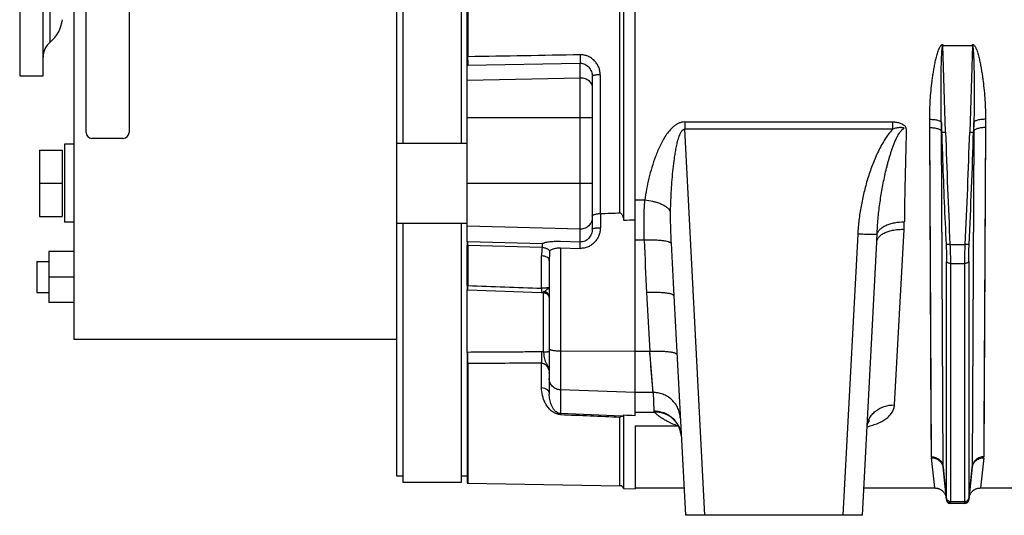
# Model space of a CAD drawing. Extents: x -1598 to 1181, y 8 to 1360.
# Tile 47 of 62: x 355 to 607, y 575 to 702. Entities that reach past the tile are written whole.
import ezdxf

# ---------------------------------------------------------------- set-up
doc = ezdxf.new("R2010")
doc.units = 0
doc.header["$LTSCALE"] = 65.395
doc.layers.add('SG38_1', color=7, linetype='CONTINUOUS')

msp = doc.modelspace()

# ---------------------------------------------------------------- linework, layer by layer
at = {"layer": 'SG38_1', "color": 6, "linetype": 'CONTINUOUS'}
for p, q in [((451.61, 585.05), (451.61, 855.02)), ((369.06, 620.04), (369.06, 836.54)), ((469.61, 645.02), (469.61, 795.06)), ((509.61, 789.46), (509.61, 650.62)), ((453.11, 769.79), (453.11, 670.29)), ((468.11, 670.29), (468.11, 769.79)), ((355.09, 745.04), (355.09, 687.54)), ((361.09, 687.54), (361.09, 745.04)), ((469.81, 690.28), (498.53, 690.8)), ((355.09, 687.54), (361.09, 687.54)), ((501.61, 687.36), (501.61, 648.3)), ((451.61, 670.29), (469.61, 670.29)), ((360.16, 668.54), (360.16, 651.54)), ((360.16, 668.54), (365.96, 668.54)), ((366.56, 670.04), (366.56, 650.04)), ((369.06, 670.04), (366.56, 670.04)), ((360.16, 660.04), (365.96, 660.04)), ((360.16, 651.54), (365.96, 651.54)), ((369.06, 650.04), (366.56, 650.04)), ((451.61, 649.79), (469.61, 649.79)), ((453.11, 649.79), (453.11, 583.54)), ((468.11, 583.54), (468.11, 649.79)), ((362.56, 642.54), (362.56, 629.54)), ((369.06, 642.54), (362.56, 642.54)), ((469.61, 633.83), (469.61, 644.16)), ((469.8, 644.16), (488.78, 643.67)), ((570.77, 575.04), (574.43, 644.96)), ((359.51, 640.04), (359.51, 632.04)), ((359.51, 640.04), (362.56, 640.04)), ((490.61, 640.29), (490.61, 606.09)), ((369.06, 636.04), (362.56, 636.04)), ((469.76, 633), (469.61, 633.01)), ((469.61, 616.76), (469.61, 632.78)), ((359.51, 632.04), (362.56, 632.04)), ((489.09, 632.05), (489.21, 632.04)), ((522.51, 631.19), (525.45, 575.04)), ((369.06, 629.54), (362.56, 629.54)), ((451.61, 620.04), (369.06, 620.04)), ((469.61, 613.88), (469.61, 583.29)), ((509.61, 600.66), (509.61, 581.94)), ((591.39, 587.26), (592.27, 578.93)), ((597.96, 578.93), (598.83, 587.26)), ((453.11, 583.54), (468.11, 583.54)), ((469.61, 583.29), (469.8, 583.29)), ((469.8, 583.29), (508.69, 582.61)), ((509.61, 581.94), (512.61, 581.86)), ((512.61, 582.04), (525.09, 582.04)), ((571.14, 582.04), (589.24, 582.04)), ((600.98, 582.04), (610.24, 582.04)), ((596.96, 578.04), (593.26, 578.04)), ((570.77, 575.04), (525.45, 575.04))]:
    msp.add_line(p, q, dxfattribs=at)
at = {"layer": 'SG38_1', "color": 9, "linetype": 'CONTINUOUS'}
for p, q in [((508.69, 652.48), (508.69, 787.6)), ((469.8, 747.66), (469.8, 692.42)), ((362.87, 696.15), (362.87, 743.93)), ((592.02, 673.14), (591.34, 695.28)), ((598.88, 695.28), (598.2, 673.14)), ((498.53, 645), (498.53, 690.8)), ((469.61, 686.42), (498.53, 687.07)), ((503.65, 687.83), (503.65, 652.28)), ((501.61, 676.75), (469.61, 676.75)), ((525.27, 675.74), (525.27, 673.86)), ((525.27, 675.74), (578.53, 675.74)), ((578.53, 673.86), (578.53, 675.74)), ((530.45, 575.04), (525.27, 673.86)), ((578.53, 673.86), (525.27, 673.86)), ((591.38, 587.48), (590.97, 673.4)), ((591.38, 587.48), (590.97, 673.17)), ((599.26, 673.4), (598.84, 587.48)), ((599.25, 673.17), (598.84, 587.48)), ((469.61, 660.04), (501.61, 660.04)), ((515.09, 655.7), (512.61, 655.7)), ((503.68, 652.28), (503.68, 648.65)), ((498.53, 648.31), (469.61, 649.05)), ((578.95, 603.28), (581.42, 648.24)), ((514.93, 645.46), (512.61, 645.46)), ((569.55, 647.03), (565.78, 575.04)), ((469.8, 644.16), (469.8, 633.83)), ((488.79, 644.52), (469.81, 645.02)), ((493.51, 643.49), (493.51, 601.06)), ((593.15, 644.4), (597.07, 644.4)), ((488.65, 633.17), (488.65, 641.44)), ((592.27, 579.44), (592.27, 640.04)), ((597.95, 640.04), (597.95, 579.44)), ((593.27, 639.53), (596.96, 639.53)), ((593.27, 639.53), (593.27, 578.59)), ((596.96, 578.59), (596.96, 639.53)), ((469.74, 632.77), (469.75, 632.77)), ((489.16, 616.84), (489.16, 632.04)), ((515.52, 632.03), (516.31, 617.02)), ((493.51, 617.13), (512.61, 617.02)), ((512.61, 617.02), (516.31, 617.02)), ((517.16, 606.47), (516.31, 617.02)), ((469.8, 613.88), (469.8, 583.29)), ((488.65, 607.73), (488.65, 614)), ((517.01, 608.34), (516.61, 613.27)), ((517.04, 607.93), (517.01, 608.34)), ((512.61, 606.47), (493.51, 607.13)), ((517.16, 606.47), (512.61, 606.47)), ((517.16, 606.47), (517.4, 601.77)), ((508.69, 582.61), (508.69, 600.19)), ((512.61, 601.46), (517.56, 601.46)), ((512.61, 597.95), (523.36, 597.95)), ((592.26, 579.09), (591.38, 587.48)), ((598.84, 587.48), (597.96, 579.09)), ((593.26, 578.1), (593.26, 578.04)), ((593.27, 578.59), (596.96, 578.59)), ((596.96, 578.04), (596.97, 578.1))]:
    msp.add_line(p, q, dxfattribs=at)
at = {"layer": 'SG38_1', "color": 2, "linetype": 'CONTINUOUS'}
for p, q in [((512.61, 600.54), (512.61, 784.38)), ((372.06, 673.04), (372.06, 767.04)), ((383.06, 767.04), (383.06, 673.04)), ((591.34, 695.6), (591.34, 695.28)), ((598.88, 695.28), (598.88, 695.6)), ((591.34, 695.28), (598.88, 695.28)), ((591.03, 673.17), (590.95, 675.58)), ((599.27, 675.58), (599.19, 673.17)), ((588.4, 590.03), (587.98, 674.29)), ((590.97, 673.4), (591.03, 673.17)), ((599.19, 673.17), (599.26, 673.4)), ((602.24, 674.29), (601.83, 590.03)), ((602.24, 674.29), (601.86, 596.5)), ((381.56, 671.54), (373.56, 671.54)), ((365.96, 668.54), (365.96, 651.54)), ((498.53, 645), (493.49, 645.11)), ((469.61, 645.02), (469.61, 644.16)), ((488.79, 644.52), (488.79, 644.52)), ((493.51, 643.49), (498.55, 643.38)), ((469.61, 633.83), (469.61, 632.78)), ((469.61, 616.76), (469.61, 613.88)), ((509.15, 600.4), (493.51, 601.06)), ((512.61, 597.95), (512.61, 581.86)), ((589.24, 582.04), (588.41, 589.78)), ((601.81, 589.78), (600.98, 582.04)), ((453.11, 585.05), (451.61, 585.05)), ((469.61, 585.05), (468.11, 585.05))]:
    msp.add_line(p, q, dxfattribs=at)
for points in [[(588.37, 594.46), (588.37, 595.46), (588.36, 596.5), (588.36, 597.57), (587.98, 674.29)], [(601.86, 596.5), (601.85, 595.46), (601.85, 594.46), (601.85, 593.5), (601.84, 592.58), (601.84, 591.69), (601.83, 590.84), (601.83, 590.03)]]:
    msp.add_lwpolyline(points, dxfattribs=at)
at = {"layer": 'SG38_1', "color": 6, "linetype": 'CONTINUOUS'}
for points in [[(469.75, 632.72), (488.66, 632.07), (488.8, 632.06), (488.94, 632.06), (489.09, 632.05)], [(489.21, 632.04), (489.23, 632.04), (489.31, 632.03), (489.39, 632.02), (489.46, 632), (489.54, 631.98), (489.61, 631.96), (489.68, 631.93), (489.75, 631.9), (489.82, 631.87), (489.89, 631.83), (489.95, 631.79), (490.02, 631.74), (490.08, 631.69), (490.13, 631.64), (490.19, 631.59), (490.24, 631.53), (490.29, 631.47), (490.34, 631.41), (490.38, 631.35), (490.42, 631.28), (490.45, 631.21), (490.49, 631.14), (490.52, 631.07), (490.54, 631), (490.56, 630.93), (490.58, 630.85), (490.59, 630.77), (490.6, 630.7), (490.61, 630.62)], [(522.11, 599.86), (522.11, 599.86), (522.11, 599.86), (522.11, 599.85), (522.12, 599.85), (522.14, 599.84), (522.15, 599.82), (522.17, 599.81), (522.2, 599.79), (522.23, 599.76), (522.26, 599.74), (522.3, 599.71), (522.33, 599.67), (522.38, 599.63), (522.42, 599.59), (522.47, 599.55), (522.52, 599.5), (522.57, 599.45), (522.63, 599.39), (522.69, 599.33), (522.7, 599.31)], [(522.7, 599.31), (522.83, 599.17), (522.94, 599.03), (523.06, 598.88), (523.18, 598.73), (523.29, 598.56), (523.41, 598.39), (523.52, 598.21), (523.62, 598.02), (523.72, 597.82), (523.82, 597.62), (523.9, 597.42), (523.99, 597.21), (524.06, 597), (524.13, 596.78), (524.19, 596.56), (524.25, 596.34), (524.29, 596.11), (524.33, 595.89), (524.36, 595.66), (524.38, 595.43), (524.4, 595.24)], [(571.96, 597.73), (571.97, 597.9), (572, 598.09), (572.04, 598.26), (572.08, 598.42), (572.13, 598.56), (572.18, 598.69), (572.24, 598.8), (572.29, 598.9), (572.34, 598.98), (572.38, 599.04), (572.42, 599.09), (572.45, 599.13), (572.48, 599.16), (572.5, 599.19), (572.51, 599.2), (572.51, 599.2)], [(572.51, 599.2), (572.52, 599.21), (572.51, 599.2), (572.5, 599.19), (572.48, 599.18), (572.46, 599.16), (572.42, 599.14), (572.39, 599.11), (572.34, 599.08), (572.29, 599.05), (572.23, 599.02), (572.16, 598.98), (572.09, 598.94), (572.02, 598.91)], [(589.24, 582.04), (589.32, 582.04), (589.45, 582.03), (589.58, 582.02), (589.71, 582), (589.84, 581.98), (589.97, 581.95), (590.09, 581.91), (590.22, 581.87), (590.34, 581.83), (590.46, 581.78), (590.58, 581.72), (590.7, 581.66), (590.81, 581.6), (590.92, 581.53), (591.03, 581.45), (591.13, 581.37), (591.23, 581.29), (591.32, 581.2), (591.42, 581.1), (591.5, 581.01), (591.59, 580.91), (591.67, 580.8), (591.74, 580.69), (591.81, 580.58), (591.88, 580.47), (591.94, 580.35), (591.99, 580.23), (592.04, 580.11), (592.08, 579.99), (592.12, 579.87), (592.16, 579.74), (592.18, 579.61), (592.21, 579.48), (592.22, 579.35)], [(598, 579.35), (598.02, 579.48), (598.04, 579.61), (598.07, 579.74), (598.1, 579.87), (598.14, 579.99), (598.18, 580.11), (598.23, 580.23), (598.29, 580.35), (598.35, 580.47), (598.41, 580.58), (598.48, 580.69), (598.56, 580.8), (598.63, 580.91), (598.72, 581.01), (598.81, 581.1), (598.9, 581.2), (598.99, 581.29), (599.09, 581.37), (599.2, 581.45), (599.3, 581.53), (599.41, 581.6), (599.53, 581.66), (599.64, 581.72), (599.76, 581.78), (599.88, 581.83), (600, 581.87), (600.13, 581.91), (600.26, 581.95), (600.38, 581.98), (600.51, 582), (600.64, 582.02), (600.77, 582.03), (600.9, 582.04), (600.98, 582.04)]]:
    msp.add_lwpolyline(points, dxfattribs=at)
at = {"layer": 'SG38_1', "color": 9, "linetype": 'CONTINUOUS'}
for points in [[(516.37, 616.24), (516.34, 616.63), (516.31, 617.02)], [(517.13, 606.84), (517.11, 607.1), (517.1, 607.24), (517.08, 607.4), (517.07, 607.56)]]:
    msp.add_lwpolyline(points, dxfattribs=at)
at = {"layer": 'SG38_1', "color": 6, "linetype": 'CONTINUOUS'}
for centre, radius, start, end in [((357.09, 703.04), 9, 310.0052, 352.8191), ((366.09, 692.32), 5, 130.0052, 180), ((-1172.9, 728.45), 1772.95, 357.28332, 358.21321), ((503.61, 646.46), 5.82, 89.6564, 90.0002), ((503.65, 653.05), 0.77, 269.6569, 272.2551), ((489.11, 630.83), 1.5, 0, 88), ((508.67, 581.61), 1, 19.3256, 89), ((593.26, 579.04), 1, 186, 270), ((596.96, 579.04), 1, 270, 354)]:
    msp.add_arc(centre, radius, start, end, dxfattribs=at)
at = {"layer": 'SG38_1', "color": 9, "linetype": 'CONTINUOUS'}
for centre, radius, start, end in [((469.49, 705.69), 13.27, 270.5026, 271.3048), ((469.48, 709.24), 18.96, 270.4074, 271.0218), ((498.61, 683.61), 3.46, 90, 91.2991), ((503.61, 679.3), 8.53, 89.7655, 90), ((2368.61, 728.65), 1777.45, 181.78967, 182.71665), ((-1156.41, 727.78), 1755.46, 357.27759, 358.21618), ((544.21, 650.27), 37.26, 356.8764, 359.8306), ((498.61, 651.35), 3.05, 268.5228, 270), ((1291.25, 672.73), 776.8, 182.01134, 183.00274), ((472.05, 650.3), 102.52, 357.0147, 358.1604), ((507.96, 641.42), 19.31, 173.3164, 179.9561), ((525.78, 640.28), 35.17, 176.165, 179.9872), ((2398.08, 729.52), 1878.15, 182.58955, 183.00112), ((487.61, 603.38), 28.76, 86.8963, 88.0326), ((489.11, 630.6), 1.5, 85.0885, 88.0286), ((489.15, 630.62), 1.47, 6.0312, 8.9811), ((488.63, 611.4), 5.47, 84.3577, 90.3329), ((488.37, 611.46), 2.24, 0.0289, 3.6974), ((487.47, 611.46), 3.14, 0.0131, 1.5744), ((517.83, 594.82), 6.62, 49.2377, 49.6813), ((517.85, 594.84), 6.59, 44.4953, 49.2361), ((517.82, 594.81), 6.63, 42.6871, 44.4942), ((517.81, 594.8), 6.65, 40.9108, 42.6869), ((517.57, 594.88), 6.83, 8.6585, 40.8505), ((517.81, 594.8), 6.65, 39.851, 40.911), ((525.74, 594.72), 4.01, 122.596, 126.3279), ((528.29, 615.45), 18.18, 254.2605, 255.379), ((517.6, 594.89), 6.8, 8.156, 8.6206), ((517.6, 594.89), 6.81, 6.7655, 8.156), ((517.6, 594.89), 6.8, 5.8796, 6.7655), ((517.61, 594.89), 6.79, 4.8194, 5.8797), ((593.65, 587.5), 2.27, 180.2984, 185.9802)]:
    msp.add_arc(centre, radius, start, end, dxfattribs=at)
at = {"layer": 'SG38_1', "color": 2, "linetype": 'CONTINUOUS'}
for centre, radius, start, end in [((373.56, 673.04), 1.5, 180.0001, 269.9999), ((381.56, 673.04), 1.5, 270.0001, 359.9999), ((468.73, 603.26), 41.77, 88.5143, 88.7931), ((469.12, 621), 23.17, 88.3277, 88.7872), ((470.33, 654.46), 20.63, 268.0035, 268.5197), ((470.76, 662.1), 29.35, 267.7645, 268.0253), ((469.71, 622.22), 5.46, 268.9202, 270.3204), ((469.81, 622.09), 8.2, 268.6164, 269.9141), ((590.8, 590.04), 2.41, 180.1781, 186.1588), ((601.49, 586.98), 2.67, 169.2067, 173.9937), ((596.58, 587.5), 2.27, 354.0216, 359.7014), ((601.49, 586.98), 2.68, 168.786, 169.211), ((593.22, 579.19), 0.959, 185.7303, 189.0836), ((597, 579.19), 0.969, 350.9822, 354.275)]:
    msp.add_arc(centre, radius, start, end, dxfattribs=at)
at = {"layer": 'SG38_1', "color": 6, "linetype": 'CONTINUOUS'}
for centre, major_axis, ratio, start_param, end_param in [((-1815.99, 711.63), (2773.55, -16.83), 0.029785, -0.580015, -0.576715), ((-1195.82, 707.87), (2675.85, -16.23), 0.022751, -0.879614, -0.878158), ((-1195.82, 651.03), (2675.85, -92.02), 0.004007, 0.878434, 0.87989)]:
    msp.add_ellipse(centre, major_axis=major_axis, ratio=ratio, start_param=start_param, end_param=end_param, dxfattribs=at)
at = {"layer": 'SG38_1', "color": 2, "linetype": 'CONTINUOUS'}
for points, knots in [([(587.97, 676.41), (587.96, 677.23), (587.99, 678.86), (588.11, 681.3), (588.31, 683.76), (588.54, 685.81), (588.76, 687.45), (588.95, 688.68), (589.16, 689.91), (589.4, 691.14), (589.64, 692.16), (589.85, 692.97), (590.03, 693.57), (590.19, 694.07), (590.35, 694.46), (590.48, 694.75), (590.63, 695.03), (590.78, 695.25), (590.92, 695.4), (591.04, 695.51), (591.18, 695.58), (591.29, 695.6), (591.34, 695.6)], [0, 0, 0, 0, 0.122689, 0.246103, 0.370207, 0.494956, 0.55756, 0.620311, 0.683201, 0.746228, 0.809389, 0.841021, 0.87269, 0.904397, 0.920268, 0.936154, 0.952057, 0.967982, 0.975966, 0.983964, 0.991978, 1, 1, 1, 1]), ([(598.88, 695.6), (598.91, 695.6), (598.96, 695.6), (599.07, 695.57), (599.18, 695.51), (599.3, 695.4), (599.45, 695.25), (599.59, 695.03), (599.74, 694.75), (599.87, 694.46), (600.03, 694.07), (600.2, 693.57), (600.37, 692.97), (600.59, 692.16), (600.82, 691.14), (601.06, 689.91), (601.27, 688.68), (601.46, 687.45), (601.68, 685.81), (601.91, 683.76), (602.11, 681.3), (602.23, 678.86), (602.26, 677.23), (602.25, 676.41)], [0, 0, 0, 0, 0.004027, 0.008051, 0.016065, 0.024064, 0.032048, 0.047974, 0.063877, 0.079763, 0.095633, 0.127338, 0.159005, 0.190637, 0.253795, 0.31682, 0.379709, 0.442457, 0.505059, 0.629803, 0.753902, 0.877313, 1, 1, 1, 1]), ([(587.98, 674.29), (587.98, 674.46), (587.98, 675.17), (587.97, 675.88), (587.97, 676.41)], [0, 0, 0, 0, 0.249475, 1, 1, 1, 1]), ([(590.95, 675.58), (590.96, 675.4), (590.96, 674.67), (590.96, 673.95), (590.97, 673.4)], [0, 0, 0, 0, 0.250521, 1, 1, 1, 1]), ([(599.26, 673.4), (599.26, 673.59), (599.26, 674.31), (599.26, 675.03), (599.27, 675.58)], [0, 0, 0, 0, 0.249474, 1, 1, 1, 1]), ([(602.25, 676.41), (602.25, 676.24), (602.25, 675.53), (602.24, 674.82), (602.24, 674.29)], [0, 0, 0, 0, 0.250521, 1, 1, 1, 1]), ([(493.49, 645.11), (492.95, 645.12), (491.93, 645.11), (490.72, 645.02), (489.9, 644.9), (489.43, 644.79), (489.1, 644.69), (488.91, 644.6), (488.83, 644.55), (488.79, 644.52)], [0, 0, 0, 0, 0.341217, 0.638595, 0.761106, 0.862716, 0.942272, 0.97383, 1, 1, 1, 1]), ([(469.8, 644.16), (469.8, 644.35), (469.81, 644.63), (469.81, 644.92), (469.81, 645.02)], [0, 0, 0, 0, 0.657193, 1, 1, 1, 1]), ([(488.79, 644.52), (488.79, 644.43), (488.79, 644.14), (488.78, 643.86), (488.78, 643.67)], [0, 0, 0, 0, 0.344583, 1, 1, 1, 1]), ([(488.78, 643.67), (489, 643.65), (489.33, 643.59), (489.74, 643.45), (490.02, 643.32), (490.27, 643.16), (490.51, 642.95), (490.64, 642.76), (490.69, 642.63)], [0, 0, 0, 0, 0.292838, 0.438699, 0.57736, 0.704425, 0.817606, 1, 1, 1, 1]), ([(490.69, 642.63), (490.77, 642.77), (490.98, 642.96), (491.32, 643.14), (491.66, 643.27), (492.06, 643.38), (492.68, 643.48), (493.17, 643.5), (493.51, 643.49)], [0, 0, 0, 0, 0.159008, 0.261235, 0.380373, 0.516317, 0.66744, 1, 1, 1, 1]), ([(498.55, 643.38), (498.55, 643.58), (498.56, 643.94), (498.56, 644.37), (498.55, 644.66), (498.55, 644.81), (498.54, 644.92), (498.54, 644.98), (498.53, 645)], [0, 0, 0, 0, 0.362502, 0.673716, 0.795516, 0.890741, 0.958396, 1, 1, 1, 1]), ([(469.75, 632.72), (469.75, 632.72), (469.75, 632.72), (469.75, 632.73), (469.75, 632.73), (469.75, 632.74), (469.75, 632.77), (469.75, 632.8), (469.75, 632.84), (469.76, 632.89), (469.76, 632.95), (469.76, 633.04), (469.77, 633.18), (469.78, 633.37), (469.79, 633.59), (469.79, 633.75), (469.8, 633.83)], [0, 0, 0, 0, 0.001123, 0.004279, 0.009507, 0.016809, 0.03762, 0.066655, 0.103824, 0.149016, 0.202092, 0.262887, 0.406867, 0.579182, 0.777705, 1, 1, 1, 1]), ([(469.8, 613.88), (469.78, 614.31), (469.75, 615.27), (469.74, 616.23), (469.74, 616.76)], [0, 0, 0, 0, 0.44961, 1, 1, 1, 1]), ([(493.51, 601.06), (493.5, 601.04), (493.49, 600.96), (493.48, 600.88), (493.47, 600.83)], [0, 0, 0, 0, 0.382414, 1, 1, 1, 1]), ([(508.69, 600.19), (508.72, 600.22), (508.87, 600.31), (509.03, 600.37), (509.15, 600.4)], [0, 0, 0, 0, 0.271959, 1, 1, 1, 1]), ([(601.83, 590.03), (601.48, 590.03), (600.75, 589.91), (599.78, 589.36), (599.09, 588.5), (598.88, 587.82), (598.84, 587.48)], [0, 0, 0, 0, 0.247553, 0.509247, 0.765266, 1, 1, 1, 1]), ([(598.87, 587.5), (598.93, 587.81), (599.18, 588.45), (599.88, 589.21), (600.8, 589.68), (601.49, 589.78), (601.81, 589.78)], [0, 0, 0, 0, 0.239061, 0.495242, 0.754491, 1, 1, 1, 1]), ([(592.26, 579.09), (592.26, 579.08), (592.26, 579.05), (592.26, 579.01), (592.26, 578.99)], [0, 0, 0, 0, 0.29146, 1, 1, 1, 1]), ([(592.26, 578.99), (592.27, 578.87), (592.34, 578.63), (592.57, 578.34), (592.89, 578.14), (593.13, 578.1), (593.26, 578.1)], [0, 0, 0, 0, 0.249337, 0.499043, 0.749299, 1, 1, 1, 1]), ([(593.26, 578.2), (593.14, 578.2), (592.91, 578.24), (592.6, 578.42), (592.36, 578.7), (592.29, 578.93), (592.27, 579.04)], [0, 0, 0, 0, 0.241593, 0.499753, 0.757895, 1, 1, 1, 1]), ([(593.26, 578.1), (593.26, 578.11), (593.25, 578.14), (593.25, 578.18), (593.26, 578.2)], [0, 0, 0, 0, 0.204494, 1, 1, 1, 1]), ([(597.95, 579.04), (597.94, 578.92), (597.86, 578.7), (597.63, 578.43), (597.32, 578.25), (597.08, 578.2), (596.97, 578.2)], [0, 0, 0, 0, 0.248119, 0.497575, 0.74841, 1, 1, 1, 1]), ([(596.97, 578.1), (597.09, 578.1), (597.33, 578.14), (597.65, 578.34), (597.88, 578.63), (597.95, 578.87), (597.96, 578.99)], [0, 0, 0, 0, 0.250701, 0.500957, 0.750663, 1, 1, 1, 1]), ([(596.97, 578.2), (596.97, 578.19), (596.97, 578.16), (596.97, 578.12), (596.97, 578.1)], [0, 0, 0, 0, 0.296015, 1, 1, 1, 1]), ([(597.96, 578.99), (597.96, 579), (597.96, 579.03), (597.96, 579.07), (597.96, 579.09)], [0, 0, 0, 0, 0.209141, 1, 1, 1, 1])]:
    msp.add_open_spline(points, degree=3, knots=knots, dxfattribs=at)
at = {"layer": 'SG38_1', "color": 9, "linetype": 'CONTINUOUS'}
for points, knots in [([(590.95, 675.58), (590.93, 676.41), (590.9, 678.08), (590.87, 680.59), (590.87, 682.68), (590.87, 684.36), (590.88, 685.61), (590.89, 686.87), (590.91, 688.13), (590.92, 689.17), (590.94, 690.01), (590.96, 690.63), (590.98, 691.26), (591, 691.88), (591.02, 692.5), (591.05, 693.02), (591.07, 693.42), (591.09, 693.73), (591.11, 694.03), (591.14, 694.33), (591.17, 694.62), (591.2, 694.86), (591.23, 695.03), (591.25, 695.13), (591.27, 695.2), (591.29, 695.25), (591.32, 695.28), (591.34, 695.28)], [0, 0, 0, 0, 0.126752, 0.253767, 0.380953, 0.444581, 0.508215, 0.57184, 0.635433, 0.698962, 0.730688, 0.762377, 0.794014, 0.82558, 0.857043, 0.888349, 0.903916, 0.919396, 0.934756, 0.949938, 0.964824, 0.979144, 0.985884, 0.992052, 0.994772, 0.997074, 1, 1, 1, 1]), ([(598.88, 695.28), (598.9, 695.28), (598.93, 695.25), (598.95, 695.2), (598.97, 695.13), (598.99, 695.03), (599.03, 694.86), (599.06, 694.62), (599.09, 694.33), (599.11, 694.03), (599.13, 693.73), (599.15, 693.42), (599.17, 693.01), (599.2, 692.5), (599.22, 691.88), (599.24, 691.26), (599.26, 690.63), (599.28, 690.01), (599.3, 689.17), (599.32, 688.13), (599.33, 686.87), (599.35, 685.61), (599.35, 684.36), (599.36, 682.68), (599.35, 680.59), (599.32, 678.08), (599.29, 676.41), (599.27, 675.58)], [0, 0, 0, 0, 0.002929, 0.005232, 0.007953, 0.014121, 0.020861, 0.035181, 0.050067, 0.065248, 0.080609, 0.096089, 0.111656, 0.142962, 0.174425, 0.20599, 0.237627, 0.269315, 0.301041, 0.364571, 0.428163, 0.491787, 0.555422, 0.619049, 0.746234, 0.873249, 1, 1, 1, 1]), ([(469.81, 690.28), (469.82, 690.41), (469.82, 690.71), (469.82, 691.43), (469.81, 692.01), (469.8, 692.42)], [0, 0, 0, 0, 0.177923, 0.427481, 1, 1, 1, 1]), ([(503.65, 687.83), (503.65, 688.16), (503.58, 688.82), (503.29, 689.78), (502.82, 690.66), (502.18, 691.45), (501.4, 692.09), (500.51, 692.58), (499.53, 692.87), (498.85, 692.93), (498.52, 692.92)], [0, 0, 0, 0, 0.123091, 0.246702, 0.370945, 0.495842, 0.621343, 0.747322, 0.873612, 1, 1, 1, 1]), ([(498.52, 692.92), (498.52, 692.5), (498.53, 691.92), (498.54, 691.21), (498.54, 690.91), (498.53, 690.8)], [0, 0, 0, 0, 0.587859, 0.830879, 1, 1, 1, 1]), ([(498.53, 690.8), (498.74, 690.8), (499.15, 690.75), (499.74, 690.55), (500.28, 690.21), (500.75, 689.77), (501.12, 689.24), (501.49, 688.46), (501.61, 687.8), (501.61, 687.36)], [0, 0, 0, 0, 0.120635, 0.242245, 0.365423, 0.490352, 0.616833, 0.744514, 1, 1, 1, 1]), ([(498.61, 687.07), (499, 687.07), (499.77, 686.94), (500.61, 686.47), (501.12, 685.93), (501.4, 685.48), (501.57, 684.99), (501.61, 684.65), (501.61, 684.48)], [0, 0, 0, 0, 0.265596, 0.521961, 0.645621, 0.765962, 0.883698, 1, 1, 1, 1]), ([(503.61, 687.83), (503.49, 687.83), (503.24, 687.83), (502.88, 687.8), (502.53, 687.76), (502.21, 687.7), (501.99, 687.64), (501.84, 687.58), (501.72, 687.52), (501.61, 687.44), (501.61, 687.36)], [0, 0, 0, 0, 0.172222, 0.348574, 0.518917, 0.67236, 0.799609, 0.85157, 0.895457, 1, 1, 1, 1]), ([(525.27, 675.74), (525, 675.74), (524.48, 675.68), (523.73, 675.43), (523.04, 675.05), (522.21, 674.43), (521.32, 673.5), (520.42, 672.27), (519.63, 670.98), (518.95, 669.64), (518.34, 668.28), (517.61, 666.45), (516.83, 664.13), (516.08, 661.33), (515.49, 658.52), (515.2, 656.64), (515.09, 655.7)], [0, 0, 0, 0, 0.033351, 0.066553, 0.099524, 0.132257, 0.197048, 0.261232, 0.324921, 0.388182, 0.45105, 0.513542, 0.637404, 0.759795, 0.880676, 1, 1, 1, 1]), ([(578.53, 675.74), (578.85, 675.74), (579.49, 675.7), (580.26, 675.52), (580.84, 675.27), (581.18, 675.07), (581.43, 674.88), (581.59, 674.72), (581.71, 674.57), (581.79, 674.44), (581.84, 674.34), (581.88, 674.23), (581.9, 674.12), (581.9, 674), (581.92, 673.78), (581.92, 673.44), (581.93, 672.99), (581.92, 672.55), (581.92, 672.1), (581.91, 671.5), (581.9, 670.76), (581.88, 669.87), (581.86, 668.98), (581.84, 668.1), (581.81, 666.93), (581.77, 665.46), (581.73, 663.72), (581.68, 661.98), (581.64, 660.26), (581.6, 658.55), (581.55, 656.29), (581.5, 653.49), (581.48, 651.26), (581.48, 650.16)], [0, 0, 0, 0, 0.034074, 0.068024, 0.08492, 0.1017, 0.110037, 0.118322, 0.126541, 0.130626, 0.13469, 0.138731, 0.142757, 0.146779, 0.1508, 0.166866, 0.182913, 0.198939, 0.214945, 0.230931, 0.262841, 0.294666, 0.326407, 0.35806, 0.389624, 0.452482, 0.514967, 0.577067, 0.638771, 0.700066, 0.760941, 0.881382, 1, 1, 1, 1]), ([(587.97, 676.41), (588.32, 676.42), (588.84, 676.39), (589.51, 676.3), (589.96, 676.19), (590.35, 676.07), (590.65, 675.92), (590.85, 675.76), (590.94, 675.64), (590.95, 675.58)], [0, 0, 0, 0, 0.325199, 0.48542, 0.632946, 0.760487, 0.863562, 0.941821, 1, 1, 1, 1]), ([(602.25, 676.41), (601.9, 676.42), (601.38, 676.39), (600.71, 676.3), (600.26, 676.19), (599.87, 676.07), (599.57, 675.92), (599.37, 675.76), (599.29, 675.64), (599.27, 675.58)], [0, 0, 0, 0, 0.3252, 0.485422, 0.632948, 0.76049, 0.863563, 0.941822, 1, 1, 1, 1]), ([(521.66, 652.91), (521.68, 653.81), (521.73, 655.61), (521.86, 658.31), (522.05, 661.01), (522.3, 663.71), (522.58, 665.96), (522.85, 667.76), (523.05, 668.88), (523.23, 669.77), (523.38, 670.44), (523.55, 671.1), (523.75, 671.75), (523.94, 672.29), (524.11, 672.71), (524.26, 673.02), (524.44, 673.32), (524.62, 673.54), (524.79, 673.7), (524.93, 673.79), (525.09, 673.86), (525.21, 673.86), (525.27, 673.86)], [0, 0, 0, 0, 0.124015, 0.248322, 0.372907, 0.497753, 0.622849, 0.68549, 0.748192, 0.779567, 0.810958, 0.842367, 0.873794, 0.905243, 0.920982, 0.936731, 0.952495, 0.968276, 0.976189, 0.984115, 0.992053, 1, 1, 1, 1]), ([(578.53, 673.86), (578.11, 673.44), (577.33, 672.52), (576.32, 671.03), (575.43, 669.47), (574.36, 667.33), (573.2, 664.56), (572.05, 661.16), (571.1, 657.69), (570.36, 654.17), (569.82, 650.62), (569.61, 648.23), (569.55, 647.03)], [0, 0, 0, 0, 0.06249, 0.125, 0.187514, 0.250027, 0.375027, 0.500029, 0.625029, 0.750025, 0.875015, 1, 1, 1, 1]), ([(574.52, 647.01), (574.57, 648.31), (574.69, 650.25), (574.95, 652.84), (575.19, 654.77), (575.48, 656.7), (575.8, 658.63), (576.17, 660.55), (576.58, 662.47), (576.96, 664.06), (577.29, 665.32), (577.55, 666.27), (577.83, 667.21), (578.13, 668.14), (578.44, 669.08), (578.73, 669.84), (578.97, 670.45), (579.17, 670.91), (579.37, 671.36), (579.58, 671.8), (579.81, 672.24), (580.02, 672.59), (580.2, 672.87), (580.34, 673.07), (580.48, 673.27), (580.64, 673.46), (580.78, 673.62), (580.9, 673.73), (580.99, 673.81), (581.07, 673.88), (581.14, 673.93), (581.19, 673.97), (581.24, 674), (581.28, 674.03), (581.32, 674.05), (581.34, 674.07), (581.37, 674.09), (581.39, 674.1), (581.42, 674.13), (581.4, 674.14), (581.39, 674.16), (581.36, 674.17), (581.33, 674.18), (581.3, 674.18), (581.26, 674.2), (581.21, 674.21), (581.15, 674.22), (581.07, 674.23), (580.97, 674.25), (580.85, 674.27), (580.68, 674.28), (580.47, 674.29), (580.22, 674.28), (579.98, 674.25), (579.73, 674.22), (579.4, 674.15), (579, 674.04), (578.69, 673.92), (578.53, 673.86)], [0, 0, 0, 0, 0.123991, 0.186067, 0.248197, 0.310387, 0.372636, 0.434951, 0.49733, 0.559776, 0.591027, 0.622294, 0.65358, 0.684886, 0.716211, 0.747558, 0.763241, 0.778931, 0.794627, 0.810332, 0.826045, 0.84177, 0.849638, 0.85751, 0.865386, 0.873269, 0.881158, 0.885106, 0.889057, 0.89301, 0.894988, 0.896966, 0.898945, 0.900925, 0.901913, 0.902901, 0.903887, 0.904871, 0.905801, 0.906274, 0.906753, 0.907719, 0.908701, 0.909687, 0.91067, 0.912639, 0.91461, 0.916583, 0.920531, 0.924484, 0.928441, 0.936365, 0.944302, 0.952248, 0.960202, 0.96816, 0.984079, 1, 1, 1, 1]), ([(587.98, 674.29), (588.33, 674.29), (588.85, 674.26), (589.52, 674.16), (589.98, 674.05), (590.36, 673.92), (590.66, 673.76), (590.87, 673.6), (590.95, 673.47), (590.97, 673.4)], [0, 0, 0, 0, 0.32321, 0.482619, 0.629628, 0.757088, 0.860644, 0.940044, 1, 1, 1, 1]), ([(591.03, 673.17), (591.1, 670.78), (591.3, 664.78), (591.67, 655.2), (591.99, 648.01), (592.16, 644.42)], [0, 0, 0, 0, 0.25, 0.625, 1, 1, 1, 1]), ([(591.03, 673.17), (591.03, 673.17), (591.04, 673.16), (591.08, 673.16), (591.14, 673.15), (591.24, 673.14), (591.36, 673.14), (591.5, 673.13), (591.73, 673.13), (591.9, 673.14), (592.02, 673.14)], [0, 0, 0, 0, 0.014254, 0.03629, 0.10395, 0.20161, 0.326182, 0.47354, 0.638745, 1, 1, 1, 1]), ([(598.2, 673.14), (598.32, 673.14), (598.49, 673.13), (598.72, 673.13), (598.86, 673.14), (598.99, 673.14), (599.08, 673.15), (599.14, 673.16), (599.18, 673.16), (599.19, 673.17), (599.19, 673.17)], [0, 0, 0, 0, 0.361238, 0.526442, 0.673803, 0.798379, 0.896044, 0.963708, 0.985745, 1, 1, 1, 1]), ([(602.24, 674.29), (601.89, 674.29), (601.37, 674.26), (600.7, 674.16), (600.25, 674.05), (599.86, 673.92), (599.56, 673.76), (599.36, 673.6), (599.27, 673.47), (599.26, 673.4)], [0, 0, 0, 0, 0.323202, 0.482616, 0.629632, 0.757097, 0.860653, 0.940049, 1, 1, 1, 1]), ([(514.93, 645.46), (514.91, 646.35), (514.87, 648.1), (514.85, 650.7), (514.91, 653.23), (515.01, 654.89), (515.09, 655.7)], [0, 0, 0, 0, 0.259207, 0.51327, 0.760672, 1, 1, 1, 1]), ([(521.66, 652.91), (521.54, 653.08), (521.24, 653.43), (520.67, 653.9), (519.95, 654.35), (519.11, 654.75), (518.16, 655.1), (516.82, 655.47), (515.78, 655.64), (515.09, 655.7)], [0, 0, 0, 0, 0.086116, 0.187087, 0.302854, 0.431626, 0.570128, 0.714096, 1, 1, 1, 1]), ([(521.85, 644.66), (521.79, 646.06), (521.71, 648.15), (521.65, 650.9), (521.65, 652.24), (521.66, 652.91)], [0, 0, 0, 0, 0.510318, 0.75853, 1, 1, 1, 1]), ([(501.61, 651.26), (501.61, 651.07), (501.57, 650.68), (501.4, 650.12), (501.12, 649.61), (500.62, 649.01), (499.79, 648.46), (499, 648.3), (498.61, 648.3)], [0, 0, 0, 0, 0.124355, 0.248854, 0.373619, 0.498731, 0.748851, 1, 1, 1, 1]), ([(574.52, 647.01), (574.56, 647.22), (574.74, 647.65), (575.21, 648.25), (575.9, 648.8), (576.8, 649.29), (577.86, 649.68), (579.43, 650.06), (580.66, 650.16), (581.48, 650.16)], [0, 0, 0, 0, 0.077927, 0.169528, 0.278305, 0.404702, 0.545916, 0.696618, 1, 1, 1, 1]), ([(501.61, 648.3), (501.61, 647.88), (501.5, 647.25), (501.13, 646.49), (500.76, 645.98), (500.3, 645.56), (499.76, 645.24), (499.16, 645.04), (498.74, 645), (498.53, 645)], [0, 0, 0, 0, 0.250616, 0.3761, 0.501228, 0.626124, 0.750814, 0.875395, 1, 1, 1, 1]), ([(503.68, 648.65), (503.68, 648.31), (503.62, 647.63), (503.34, 646.65), (502.88, 645.74), (502.25, 644.92), (501.47, 644.25), (500.57, 643.74), (499.58, 643.43), (498.89, 643.37), (498.55, 643.38)], [0, 0, 0, 0, 0.124324, 0.248642, 0.373084, 0.497762, 0.622768, 0.748162, 0.873934, 1, 1, 1, 1]), ([(501.61, 648.3), (501.61, 648.33), (501.64, 648.37), (501.7, 648.41), (501.76, 648.44), (501.85, 648.47), (502, 648.51), (502.24, 648.56), (502.57, 648.6), (502.93, 648.63), (503.31, 648.65), (503.56, 648.65), (503.68, 648.65)], [0, 0, 0, 0, 0.034044, 0.060258, 0.094533, 0.137566, 0.189448, 0.318327, 0.474753, 0.648245, 0.826911, 1, 1, 1, 1]), ([(574.43, 644.96), (574.44, 645.08), (574.47, 645.32), (574.63, 645.79), (575.02, 646.36), (575.69, 646.94), (576.57, 647.44), (577.62, 647.83), (578.81, 648.1), (580.09, 648.25), (580.98, 648.26), (581.42, 648.24)], [0, 0, 0, 0, 0.042081, 0.085192, 0.177753, 0.283129, 0.403277, 0.537708, 0.684262, 0.839675, 1, 1, 1, 1]), ([(521.85, 644.66), (521.82, 644.7), (521.74, 644.77), (521.57, 644.86), (521.36, 644.95), (520.96, 645.08), (520.34, 645.21), (519.45, 645.34), (518.42, 645.43), (516.89, 645.5), (515.72, 645.49), (514.93, 645.46)], [0, 0, 0, 0, 0.020493, 0.046867, 0.079941, 0.120114, 0.222054, 0.350807, 0.501015, 0.664964, 1, 1, 1, 1]), ([(574.52, 647.01), (574.5, 647), (574.45, 646.99), (574.35, 646.97), (574.2, 646.96), (574.02, 646.95), (573.79, 646.94), (573.41, 646.93), (572.85, 646.93), (572.09, 646.94), (571.26, 646.96), (570.41, 646.99), (569.83, 647.02), (569.55, 647.03)], [0, 0, 0, 0, 0.01256, 0.03286, 0.061476, 0.098629, 0.144362, 0.198379, 0.329087, 0.484047, 0.654031, 0.829035, 1, 1, 1, 1]), ([(592.16, 644.42), (592.2, 643.66), (592.25, 642.2), (592.27, 640.73), (592.27, 640.04)], [0, 0, 0, 0, 0.522426, 1, 1, 1, 1]), ([(593.15, 644.4), (593.03, 644.4), (592.86, 644.39), (592.63, 644.39), (592.49, 644.39), (592.36, 644.39), (592.27, 644.4), (592.21, 644.41), (592.17, 644.41), (592.16, 644.42), (592.16, 644.42)], [0, 0, 0, 0, 0.36285, 0.528597, 0.676224, 0.800733, 0.897961, 0.964812, 0.986317, 1, 1, 1, 1]), ([(593.15, 644.4), (593.19, 643.56), (593.24, 641.93), (593.27, 640.31), (593.27, 639.53)], [0, 0, 0, 0, 0.522432, 1, 1, 1, 1]), ([(596.96, 639.53), (596.96, 640.31), (596.98, 641.93), (597.03, 643.56), (597.07, 644.4)], [0, 0, 0, 0, 0.477568, 1, 1, 1, 1]), ([(598.06, 644.42), (598.06, 644.42), (598.05, 644.41), (598.01, 644.41), (597.95, 644.4), (597.86, 644.39), (597.73, 644.39), (597.59, 644.39), (597.36, 644.39), (597.19, 644.4), (597.07, 644.4)], [0, 0, 0, 0, 0.01394, 0.035682, 0.102892, 0.200303, 0.324828, 0.472325, 0.637826, 1, 1, 1, 1]), ([(597.95, 640.04), (597.95, 640.74), (597.97, 642.2), (598.03, 643.66), (598.06, 644.42)], [0, 0, 0, 0, 0.477604, 1, 1, 1, 1]), ([(490.61, 640.29), (490.61, 640.36), (490.59, 640.51), (490.48, 640.72), (490.29, 640.93), (489.93, 641.18), (489.37, 641.38), (488.89, 641.43), (488.65, 641.44)], [0, 0, 0, 0, 0.084553, 0.17986, 0.290067, 0.416438, 0.704422, 1, 1, 1, 1]), ([(593.27, 639.53), (593.15, 639.53), (592.92, 639.56), (592.65, 639.64), (592.47, 639.75), (592.34, 639.86), (592.28, 639.97), (592.27, 640.04)], [0, 0, 0, 0, 0.294689, 0.582401, 0.709665, 0.821529, 1, 1, 1, 1]), ([(597.95, 640.04), (597.94, 639.97), (597.88, 639.86), (597.75, 639.75), (597.57, 639.64), (597.3, 639.56), (597.07, 639.53), (596.96, 639.53)], [0, 0, 0, 0, 0.178471, 0.290335, 0.417599, 0.705311, 1, 1, 1, 1]), ([(488.65, 633.17), (488.64, 633.09), (488.64, 632.94), (488.63, 632.73), (488.62, 632.54), (488.61, 632.4), (488.61, 632.3), (488.61, 632.24), (488.6, 632.19), (488.6, 632.15), (488.6, 632.12), (488.6, 632.09), (488.6, 632.08), (488.6, 632.08), (488.6, 632.07), (488.6, 632.07), (488.6, 632.07)], [0, 0, 0, 0, 0.21405, 0.410487, 0.584382, 0.731592, 0.7941, 0.848634, 0.894888, 0.932784, 0.962269, 0.983293, 0.990617, 0.995813, 0.998913, 1, 1, 1, 1]), ([(490.61, 633.12), (490.61, 633.14), (490.61, 633.18), (490.57, 633.22), (490.52, 633.25), (490.43, 633.28), (490.28, 633.28), (490.06, 633.26), (489.78, 633.22), (489.45, 633.18), (489.07, 633.15), (488.79, 633.16), (488.65, 633.17)], [0, 0, 0, 0, 0.0277, 0.052854, 0.079853, 0.111582, 0.193321, 0.301115, 0.435413, 0.597652, 0.788584, 1, 1, 1, 1]), ([(490.61, 633.12), (490.61, 633.13), (490.59, 633.13), (490.58, 633.12), (490.55, 633.11), (490.52, 633.1), (490.46, 633.08), (490.38, 633.04), (490.27, 632.99), (490.09, 632.89), (489.86, 632.74), (489.64, 632.56), (489.5, 632.39), (489.41, 632.28), (489.34, 632.18), (489.29, 632.11), (489.25, 632.06), (489.22, 632.04), (489.21, 632.04)], [0, 0, 0, 0, 0.008918, 0.019481, 0.034225, 0.052992, 0.075643, 0.131816, 0.201008, 0.281334, 0.466372, 0.66129, 0.751218, 0.83038, 0.895864, 0.945893, 0.979906, 1, 1, 1, 1]), ([(489.21, 632.04), (489.2, 632.04), (489.19, 632.05), (489.18, 632.07), (489.17, 632.09), (489.16, 632.1)], [0, 0, 0, 0, 0.177474, 0.512614, 1, 1, 1, 1]), ([(522.51, 631.19), (522.51, 631.22), (522.48, 631.31), (522.38, 631.41), (522.21, 631.52), (521.98, 631.62), (521.69, 631.71), (521.33, 631.79), (520.91, 631.87), (520.23, 631.96), (519.29, 632.04), (518.07, 632.09), (516.8, 632.09), (515.94, 632.06), (515.52, 632.03)], [0, 0, 0, 0, 0.015546, 0.035177, 0.061377, 0.095467, 0.138138, 0.189495, 0.249339, 0.317019, 0.472089, 0.644972, 0.824416, 1, 1, 1, 1]), ([(490.61, 617.66), (490.61, 617.64), (490.62, 617.6), (490.67, 617.55), (490.74, 617.5), (490.84, 617.46), (490.96, 617.41), (491.16, 617.35), (491.48, 617.28), (491.91, 617.22), (492.41, 617.17), (492.94, 617.14), (493.32, 617.14), (493.51, 617.13)], [0, 0, 0, 0, 0.017187, 0.038568, 0.066403, 0.101567, 0.144292, 0.194491, 0.316055, 0.462716, 0.629566, 0.810798, 1, 1, 1, 1]), ([(488.59, 616.87), (487.02, 616.86), (483.1, 616.84), (476.81, 616.8), (472.1, 616.77), (469.74, 616.76)], [0, 0, 0, 0, 0.25, 0.625, 1, 1, 1, 1]), ([(488.59, 616.87), (488.59, 616.34), (488.6, 615.38), (488.63, 614.43), (488.65, 614)], [0, 0, 0, 0, 0.549913, 1, 1, 1, 1]), ([(489.16, 616.84), (489.25, 616.84), (489.43, 616.85), (489.7, 616.86), (489.95, 616.89), (490.18, 616.92), (490.36, 616.96), (490.48, 617.01), (490.55, 617.04), (490.59, 617.07), (490.61, 617.1), (490.61, 617.12)], [0, 0, 0, 0, 0.17648, 0.355589, 0.52759, 0.681562, 0.808256, 0.90214, 0.936475, 0.963263, 1, 1, 1, 1]), ([(489.16, 616.84), (489.17, 616.72), (489.19, 616.49), (489.23, 616.02), (489.3, 615.44), (489.43, 614.88), (489.58, 614.46), (489.72, 614.16), (489.88, 613.86), (490.09, 613.46), (490.33, 612.93), (490.54, 612.26), (490.6, 611.78), (490.61, 611.55)], [0, 0, 0, 0, 0.063743, 0.12804, 0.255278, 0.377595, 0.437299, 0.497063, 0.557579, 0.619005, 0.744175, 0.871631, 1, 1, 1, 1]), ([(516.31, 617.02), (516.73, 617.04), (517.58, 617.07), (518.85, 617.07), (520.07, 617.03), (521.02, 616.95), (521.69, 616.86), (522.12, 616.78), (522.48, 616.69), (522.77, 616.6), (523, 616.5), (523.16, 616.4), (523.27, 616.29), (523.3, 616.21), (523.3, 616.17)], [0, 0, 0, 0, 0.175578, 0.355015, 0.527894, 0.682963, 0.750642, 0.810488, 0.861847, 0.904521, 0.938615, 0.964819, 0.984453, 1, 1, 1, 1]), ([(488.65, 614), (488.79, 614), (489.07, 613.96), (489.45, 613.77), (489.77, 613.49), (490.13, 613.06), (490.46, 612.43), (490.59, 611.88), (490.61, 611.61)], [0, 0, 0, 0, 0.125194, 0.250487, 0.375678, 0.500988, 0.751843, 1, 1, 1, 1]), ([(493.51, 607.13), (493.13, 607.14), (492.36, 607.32), (491.4, 607.98), (490.76, 608.95), (490.61, 609.71), (490.61, 610.08)], [0, 0, 0, 0, 0.251762, 0.502464, 0.751733, 1, 1, 1, 1]), ([(493.47, 600.83), (493.18, 600.85), (492.64, 600.94), (491.93, 601.23), (491.35, 601.6), (490.73, 602.12), (490.11, 602.84), (489.56, 603.76), (489.15, 604.72), (488.76, 606.03), (488.65, 607.05), (488.65, 607.73)], [0, 0, 0, 0, 0.094088, 0.176902, 0.250136, 0.317134, 0.440243, 0.555791, 0.667791, 0.778368, 1, 1, 1, 1]), ([(488.65, 607.73), (488.89, 607.73), (489.39, 607.64), (489.95, 607.34), (490.3, 606.99), (490.48, 606.7), (490.59, 606.4), (490.61, 606.19), (490.61, 606.09)], [0, 0, 0, 0, 0.261322, 0.530631, 0.659681, 0.78127, 0.894619, 1, 1, 1, 1]), ([(493.51, 601.06), (493.38, 601.07), (493.15, 601.11), (492.77, 601.25), (492.41, 601.48), (492.07, 601.78), (491.73, 602.18), (491.4, 602.71), (491.1, 603.36), (490.88, 604.03), (490.67, 604.93), (490.61, 605.63), (490.61, 606.09)], [0, 0, 0, 0, 0.060707, 0.111124, 0.19267, 0.262105, 0.325716, 0.444242, 0.557318, 0.668127, 0.778255, 1, 1, 1, 1]), ([(524.15, 599.95), (524.13, 600.36), (524.01, 601.2), (523.58, 602.43), (522.91, 603.6), (521.99, 604.64), (520.89, 605.47), (519.68, 606.06), (518.42, 606.4), (517.57, 606.47), (517.16, 606.47)], [0, 0, 0, 0, 0.117098, 0.240636, 0.368933, 0.49981, 0.630766, 0.759246, 0.882936, 1, 1, 1, 1]), ([(571.96, 597.73), (571.98, 598.1), (572.1, 598.86), (572.54, 599.93), (573.22, 600.91), (574.1, 601.75), (575.15, 602.44), (576.75, 603.11), (578.07, 603.3), (578.95, 603.28)], [0, 0, 0, 0, 0.114938, 0.231473, 0.350919, 0.474095, 0.601236, 0.732014, 1, 1, 1, 1]), ([(571.96, 597.72), (572.46, 597.84), (573.42, 598.1), (574.78, 598.6), (575.97, 599.19), (576.99, 599.88), (577.81, 600.64), (578.43, 601.47), (578.82, 602.35), (578.93, 602.98), (578.95, 603.28)], [0, 0, 0, 0, 0.161957, 0.313404, 0.453147, 0.58082, 0.697054, 0.8036, 0.903334, 1, 1, 1, 1]), ([(517.56, 601.46), (517.51, 601.5), (517.44, 601.6), (517.41, 601.72), (517.4, 601.77)], [0, 0, 0, 0, 0.539827, 1, 1, 1, 1]), ([(517.4, 601.77), (517.88, 601.77), (518.85, 601.68), (520.28, 601.23), (521.63, 600.45), (522.4, 599.74), (522.74, 599.35)], [0, 0, 0, 0, 0.234739, 0.483267, 0.74044, 1, 1, 1, 1]), ([(522.12, 599.87), (521.79, 600.15), (521.09, 600.64), (519.93, 601.14), (518.74, 601.42), (517.94, 601.47), (517.56, 601.46)], [0, 0, 0, 0, 0.260825, 0.516817, 0.764241, 1, 1, 1, 1]), ([(523.36, 597.95), (522.6, 598.23), (521.54, 598.7), (520.25, 599.4), (519.45, 599.89), (518.79, 600.34), (518.26, 600.76), (517.85, 601.12), (517.64, 601.35), (517.56, 601.46)], [0, 0, 0, 0, 0.355011, 0.508485, 0.64463, 0.762576, 0.861513, 0.940753, 1, 1, 1, 1]), ([(588.39, 590.03), (588.75, 590.03), (589.48, 589.91), (590.45, 589.36), (591.14, 588.5), (591.34, 587.82), (591.38, 587.48)], [0, 0, 0, 0, 0.247583, 0.509282, 0.765288, 1, 1, 1, 1]), ([(588.41, 589.78), (588.76, 589.78), (589.49, 589.67), (590.46, 589.13), (591.15, 588.28), (591.36, 587.59), (591.39, 587.26)], [0, 0, 0, 0, 0.247791, 0.509108, 0.764825, 1, 1, 1, 1]), ([(592.27, 579.44), (592.27, 579.41), (592.27, 579.29), (592.27, 579.17), (592.26, 579.09)], [0, 0, 0, 0, 0.30378, 1, 1, 1, 1]), ([(592.27, 579.44), (592.28, 579.33), (592.35, 579.1), (592.58, 578.82), (592.91, 578.63), (593.15, 578.59), (593.27, 578.59)], [0, 0, 0, 0, 0.234969, 0.491097, 0.752684, 1, 1, 1, 1]), ([(593.27, 578.59), (593.27, 578.55), (593.27, 578.42), (593.26, 578.29), (593.26, 578.2)], [0, 0, 0, 0, 0.303882, 1, 1, 1, 1]), ([(596.96, 578.59), (597.07, 578.59), (597.32, 578.63), (597.64, 578.82), (597.87, 579.1), (597.94, 579.33), (597.95, 579.44)], [0, 0, 0, 0, 0.247316, 0.508903, 0.765031, 1, 1, 1, 1]), ([(596.97, 578.2), (596.96, 578.23), (596.96, 578.36), (596.96, 578.49), (596.96, 578.59)], [0, 0, 0, 0, 0.195853, 1, 1, 1, 1]), ([(597.96, 579.09), (597.96, 579.12), (597.95, 579.23), (597.95, 579.35), (597.95, 579.44)], [0, 0, 0, 0, 0.19597, 1, 1, 1, 1])]:
    msp.add_open_spline(points, degree=3, knots=knots, dxfattribs=at)
at = {"layer": 'SG38_1', "color": 6, "linetype": 'CONTINUOUS'}
msp.add_open_spline([(498.52, 692.92), (488.94, 692.75), (479.37, 692.58), (469.8, 692.42)], degree=3, dxfattribs=at)
for points, knots in [([(501.61, 651.59), (501.61, 651.64), (501.64, 651.74), (501.77, 651.87), (501.96, 651.98), (502.2, 652.09), (502.51, 652.17), (502.85, 652.23), (503.22, 652.27), (503.48, 652.28), (503.61, 652.28)], [0, 0, 0, 0, 0.061752, 0.137952, 0.235507, 0.355621, 0.496427, 0.654209, 0.823998, 1, 1, 1, 1]), ([(508.69, 652.48), (508.73, 652.48), (508.83, 652.46), (508.95, 652.39), (509.05, 652.29), (509.16, 652.15), (509.27, 651.95), (509.38, 651.69), (509.46, 651.43), (509.54, 651.07), (509.59, 650.8), (509.61, 650.62)], [0, 0, 0, 0, 0.062776, 0.125653, 0.188479, 0.251207, 0.376316, 0.501261, 0.626081, 0.750807, 1, 1, 1, 1]), ([(509.15, 600.4), (509.26, 600.43), (509.43, 600.49), (509.57, 600.6), (509.61, 600.66)], [0, 0, 0, 0, 0.621063, 1, 1, 1, 1])]:
    msp.add_open_spline(points, degree=3, knots=knots, dxfattribs=at)
at = {"layer": 'SG38_1', "color": 9, "linetype": 'CONTINUOUS'}
for points in [[(469.8, 633.83), (476.08, 633.61), (482.36, 633.39), (488.65, 633.17)], [(488.65, 614), (482.36, 613.96), (476.08, 613.92), (469.8, 613.88)]]:
    msp.add_open_spline(points, degree=3, dxfattribs=at)
at = {"layer": 'SG38_1', "color": 2, "linetype": 'CONTINUOUS'}
msp.add_open_spline([(493.47, 600.83), (498.54, 600.62), (503.61, 600.41), (508.69, 600.19)], degree=3, dxfattribs=at)

doc.saveas('drawing.dxf')
